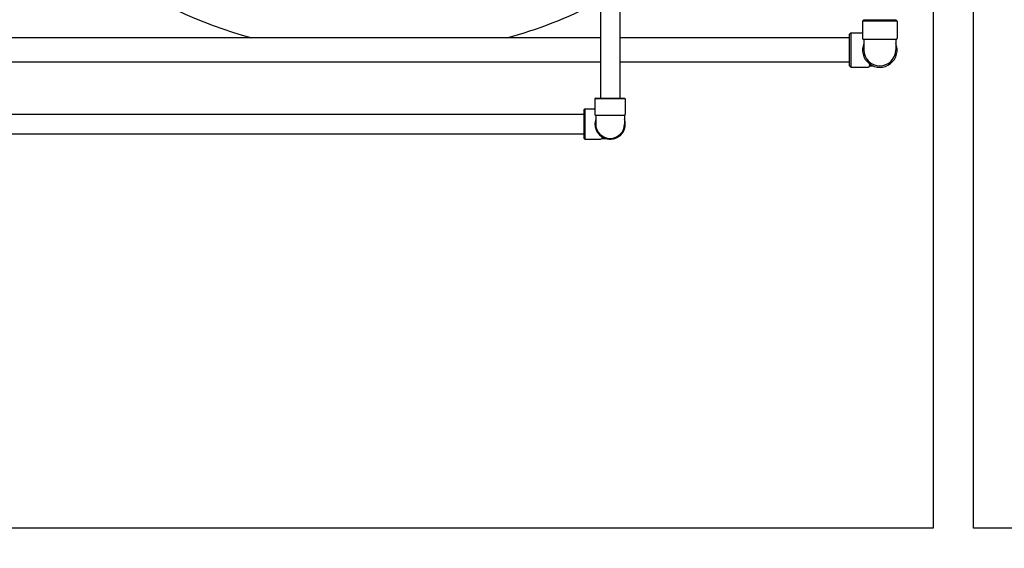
# Model space of a CAD drawing. Header units: inches. Extents: x 18 to 846, y -44 to 561.
# Tile 103 of 256: x 120 to 162, y 191 to 213. Entities that reach past the tile are written whole.
import ezdxf

# ---------------------------------------------------------------- set-up
doc = ezdxf.new("R2010")
doc.units = ezdxf.units.IN
doc.header["$LTSCALE"] = 24
doc.header["$MEASUREMENT"] = 0
doc.layers.add('Dimension (ANSI)', color=7, linetype='Continuous', lineweight=25)
doc.layers.add('Visible (ANSI)', color=7, linetype='Continuous', lineweight=30)
doc.styles.add('Note Text (ANSI)', font='tahoma.ttf')
doc.dimstyles.new('SB Fraction-16 (ANSI)', dxfattribs={"dimscale": 24, "dimtxt": 0.125, "dimasz": 0.098425, "dimexe": 0.125, "dimexo": 0.0625, "dimgap": 0.031496, "dimtad": 0, "dimtih": 1, "dimtoh": 1, "dimdec": 4, "dimrnd": 1e-08, "dimzin": 0, "dimdsep": 46, "dimlunit": 5, "dimtxsty": 'Note Text (ANSI)', "dimcen": 0.09, "dimdle": 0.393701, "dimclrd": 256, "dimclre": 256, "dimclrt": 256, "dimadec": 0, "dimazin": 3, "dimtfac": 0.96, "dimtofl": 0, "dimtmove": 0, "dimatfit": 3, "dimfxl": 1, "dimfrac": 2, "dimtolj": 1, "dimtzin": 12, "dimlwd": -1, "dimlwe": -1, "dimarcsym": 0})

# ---------------------------------------------------------------- blocks, each defined once
blk = doc.blocks.new('*D15')
at = {"layer": 'Defpoints', "color": 0, "transparency": 16777216}
for p in [(120.789, 378.582), (45.556, 94.87), (90.664, 94.87)]:
    blk.add_point(p, dxfattribs=at)
at = {"layer": 'Dimension (ANSI)', "transparency": 16777216}
for p, q in [((119.289, 378.582), (42.556, 378.582)), ((45.556, 376.219), (45.556, 240.375)), ((45.556, 97.232), (45.556, 235.076)), ((89.164, 94.87), (42.556, 94.87))]:
    blk.add_line(p, q, dxfattribs=at)
for points in [[(45.162, 376.219), (45.95, 376.219), (45.556, 378.582)], [(45.162, 97.232), (45.95, 97.232), (45.556, 94.87)]]:
    blk.add_solid(points, dxfattribs=at)
at = {"layer": 'Dimension (ANSI)', "transparency": 16777216, "insert": (36.416, 239.62), "char_height": 3, "attachment_point": 1, "style": 'Note Text (ANSI)'}
blk.add_mtext('\\A1;283 11/16', dxfattribs=at)

msp = doc.modelspace()

# ---------------------------------------------------------------- linework, layer by layer
at = {"layer": 'Visible (ANSI)'}
for p, q in [((159.16374, 219.594), (159.16374, 191.394)), ((160.91374, 191.394), (160.91374, 219.61594)), ((144.74374, 214.05485), (144.74374, 210.03485)), ((145.58374, 214.05485), (145.58374, 210.03485)), ((156.16374, 213.4315), (156.10124, 213.369)), ((157.60124, 213.369), (156.10124, 213.369)), ((156.10124, 213.369), (156.10124, 212.629)), ((156.16374, 213.4315), (157.53874, 213.4315)), ((157.53874, 213.4315), (157.60124, 213.369)), ((157.60124, 213.369), (157.60124, 212.629)), ((144.74374, 212.644), (106.79698, 212.644)), ((155.53874, 212.644), (145.58374, 212.644)), ((155.53874, 212.8065), (155.60124, 212.869)), ((155.53874, 211.4315), (155.53874, 212.8065)), ((155.60124, 212.869), (155.60124, 211.369)), ((155.60124, 212.869), (156.10124, 212.869)), ((157.53874, 212.5665), (156.16374, 212.5665)), ((156.16374, 212.5665), (156.16374, 212.119)), ((157.53874, 212.5665), (157.53874, 212.119)), ((144.74374, 211.594), (106.79698, 211.594)), ((155.53874, 211.594), (145.58374, 211.594)), ((155.53874, 211.4315), (155.60124, 211.369)), ((155.60124, 211.369), (156.34124, 211.369)), ((156.40374, 211.51714), (156.40374, 211.4315)), ((156.40374, 211.4315), (156.5515, 211.4315)), ((144.53874, 210.03485), (144.50749, 210.0036)), ((145.81999, 210.0036), (144.50749, 210.0036)), ((144.50749, 210.0036), (144.50749, 209.32935)), ((144.53874, 210.03485), (145.78874, 210.03485)), ((145.78874, 210.03485), (145.81999, 210.0036)), ((145.81999, 210.0036), (145.81999, 209.32935)), ((144.03874, 209.53485), (144.06999, 209.5661)), ((144.03874, 208.28485), (144.03874, 209.53485)), ((144.06999, 209.5661), (144.06999, 208.2536)), ((144.06999, 209.5661), (144.50749, 209.5661)), ((101.60948, 209.32985), (144.03874, 209.32985)), ((145.78874, 209.27523), (144.53874, 209.27523)), ((144.53874, 209.27523), (144.53874, 208.90985)), ((145.78874, 209.27523), (145.78874, 208.90985)), ((101.60948, 208.48985), (144.03874, 208.48985)), ((144.03874, 208.28485), (144.06999, 208.2536)), ((144.06999, 208.2536), (144.74424, 208.2536)), ((144.79837, 208.35962), (144.79837, 208.28485)), ((144.79837, 208.28485), (144.96364, 208.28485)), ((159.16374, 191.394), (111.16374, 191.394)), ((190.41374, 191.394), (160.91374, 191.394))]:
    msp.add_line(p, q, dxfattribs=at)
for centre, radius, start, end in [((135.16374, 232.644), 20.75, 216.04291, 254.548307), ((135.16374, 232.644), 20.75, 285.451693, 296.859693), ((156.16374, 212.629), 0.0625, 180, 270), ((157.53874, 212.629), 0.0625, 270, 0), ((156.85124, 212.119), 0.75, 156.443536, 23.556464), ((156.85124, 212.119), 0.6875, 180, 0), ((156.34124, 211.4315), 0.0625, 270, 0), ((144.56999, 209.32935), 0.0625, 180, 240), ((145.16374, 208.90985), 0.65625, 162.24721, 17.75279), ((145.75749, 209.32935), 0.0625, 300, 0), ((145.16374, 208.90985), 0.65625, 168.675639, 348.675981), ((145.16374, 208.90985), 0.625, 180, 0), ((144.74424, 208.3161), 0.0625, 270, 330)]:
    msp.add_arc(centre, radius, start, end, dxfattribs=at)
msp.add_open_spline([(144.79837, 208.35962), (144.79837, 208.36112), (144.79865, 208.36263), (144.79923, 208.36414)], degree=3, dxfattribs=at)

# ---------------------------------------------------------------- dimensions: what is measured, and where the dimension line sits
at = {"layer": 'Dimension (ANSI)'}
dim = msp.add_linear_dim(base=(45.55597, 94.8698), p1=(120.78874, 378.5815), p2=(90.66374, 94.8698), angle=270, dimstyle='SB Fraction-16 (ANSI)', override={"dimgap": 0.031496, "dimdec": 4, "dimtol": 0, "dimlim": 0, "dimtp": 0, "dimtm": 0, "dimtdec": 2, "dimatfit": 1}, dxfattribs=at)
dim.commit()
dim.dimension.update_dxf_attribs({"geometry": '*D15', "text_midpoint": (45.55597, 237.72565), "dimtype": 160})

doc.saveas('drawing.dxf')
